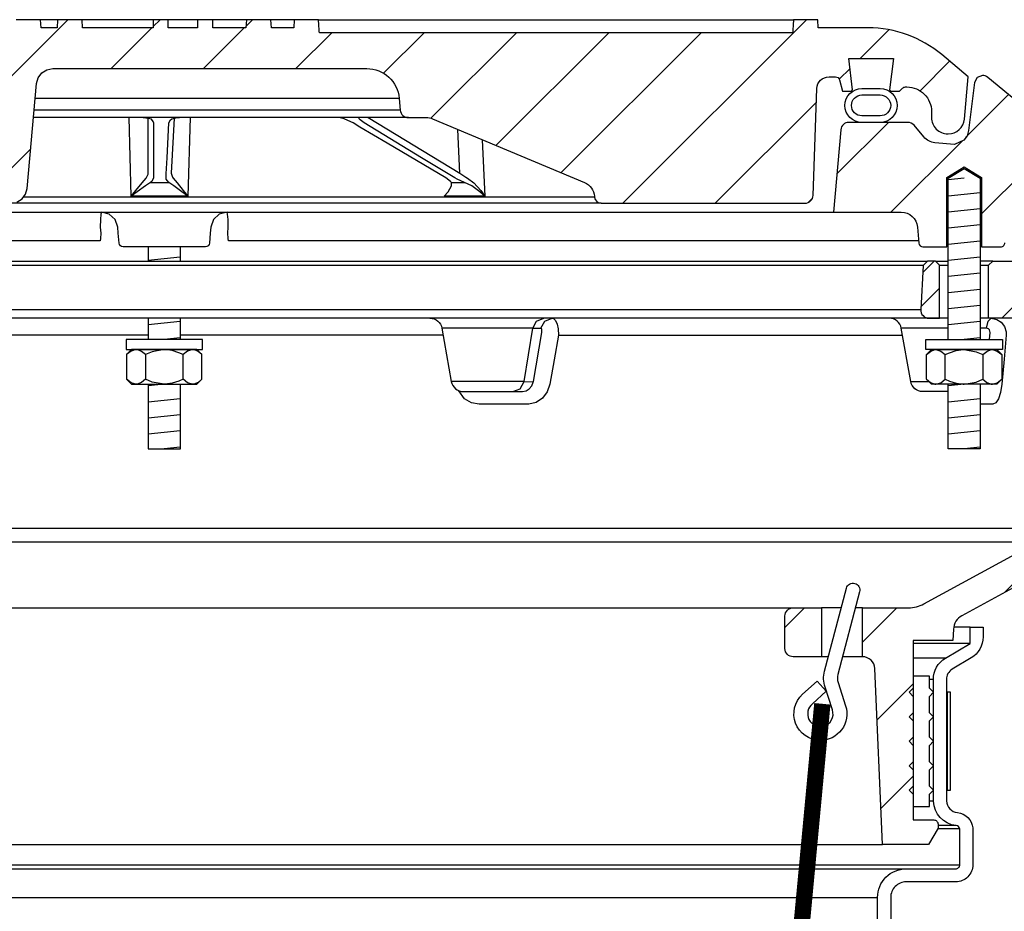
# Model space of a CAD drawing. Extents: x -169 to 7270, y -140 to 2984.
# Tile 30 of 256: x 63 to 71, y 871 to 878. Entities that reach past the tile are written whole.
import ezdxf

# ---------------------------------------------------------------- set-up
doc = ezdxf.new("R2010")
doc.units = 0
doc.header["$MEASUREMENT"] = 0
for name, color, linetype in [('MULTI-PORT-SPILL-BUCKET', 1, 'CONTINUOUS'), ('MULTI-PORT-SPILL-BUCKET-HATCH', 7, 'CONTINUOUS'), ('MULTI-PORT-SPILL-BUCKET-MANHOLE', 2, 'CONTINUOUS'), ('MULTI-PORT-SPILL-BUCKET-MANHOLE-HATCH', 7, 'CONTINUOUS'), ('MULTI-PORT-SPILL-BUCKET-SHROUD', 1, 'CONTINUOUS')]:
    doc.layers.add(name, color=color, linetype=linetype)
pattern_1 = [(45, (-7909.29583, -300.3843), (-0.35355339, 0.35355339), [])]

msp = doc.modelspace()

# ---------------------------------------------------------------- hatches: boundary and pattern name
at = {"layer": 'MULTI-PORT-SPILL-BUCKET-HATCH', "linetype": 'Continuous'}
h = msp.add_hatch(dxfattribs=at)
h.set_pattern_fill('LINE', color=256, scale=4, angle=45, style=0)
h.set_pattern_definition([(45, (-7773.4933, -328.87903), (-0.35355339, 0.35355339), [])])
edge = h.paths.add_edge_path(flags=16)
edge.add_line((70.40659, 875.76528), (70.40659, 876.17153))
edge.add_line((70.40659, 876.17153), (70.37534, 876.20278))
edge.add_line((70.37534, 876.20278), (70.31284, 876.20278))
edge.add_line((70.31284, 876.20278), (70.27986, 876.1698))
edge.add_line((70.27986, 876.1698), (70.26211, 875.83105))
edge.add_arc((70.32452, 875.82778), 0.0625, 176.99787, 269.997947)
edge.add_line((70.32452, 875.76528), (70.40659, 875.76528))
edge = h.paths.add_edge_path()
edge.add_line((69.28465, 873.54653), (69.50313, 873.54653))
edge.add_line((69.50313, 873.54653), (69.50313, 873.17153))
edge.add_line((69.50313, 873.17153), (69.28465, 873.17153))
edge.add_arc((69.28465, 873.23403), 0.0625, 180, 270, ccw=False)
edge.add_line((69.22215, 873.23403), (69.22215, 873.48403))
edge.add_arc((69.28465, 873.48403), 0.0625, 90, 180, ccw=False)
edge = h.paths.add_edge_path()
edge.add_arc((71.14973, 875.64028), 0.125, 358, 450)
edge.add_line((71.14973, 875.76528), (70.78159, 875.76528))
edge.add_line((70.78159, 875.76528), (70.78159, 876.17153))
edge.add_line((70.78159, 876.17153), (70.81284, 876.20278))
edge.add_line((70.81284, 876.20278), (71.15239, 876.20278))
edge.add_arc((71.1524, 876.18778), 0.015, -11.010479, 90.011204, ccw=False)
edge.add_line((71.16712, 876.18492), (71.14595, 876.07599))
edge.add_arc((71.17662, 876.07003), 0.03125, 169.001697, 270.001442)
edge.add_line((71.17662, 876.03878), (71.36856, 876.03878))
edge.add_arc((71.36856, 876.07003), 0.03125, 269.999681, 370.999427)
edge.add_line((71.39924, 876.07599), (71.37806, 876.18492))
edge.add_arc((71.39316, 876.18747), 0.01532, 88.573656, 189.573401, ccw=False)
edge.add_line((71.39355, 876.20278), (71.56436, 876.20278))
edge.add_line((71.56436, 876.20278), (71.59245, 876.17157))
edge.add_line((71.59245, 876.17157), (71.5696, 875.73543))
edge.add_arc((71.31993, 875.74851), 0.25001, 342.100386, 357.000406, ccw=False)
edge.add_line((71.55784, 875.67167), (71.49787, 875.486))
edge.add_arc((71.73577, 875.40916), 0.25, 162.100003, 178.000095)
edge.add_line((71.48592, 875.41789), (71.46968, 874.95278))
edge.add_line((71.46968, 874.95278), (71.41913, 874.95278))
edge.add_line((71.41913, 874.95278), (71.41913, 874.02233))
edge.add_line((71.41913, 874.02233), (71.39168, 873.92934))
edge.add_line((71.39168, 873.92934), (70.57738, 873.4862))
edge.add_arc((70.63713, 873.37641), 0.125, 118.554702, 177.000044)
edge.add_line((70.51231, 873.38295), (70.50778, 873.29653))
edge.add_line((70.50778, 873.29653), (70.20409, 873.29653))
edge.add_line((70.20409, 873.29653), (70.20409, 871.92153))
edge.add_line((70.20409, 871.92153), (70.36284, 871.92153))
edge.add_arc((70.36284, 871.89028), 0.03125, 0, 90, ccw=False)
edge.add_line((70.39409, 871.89028), (70.39409, 871.85903))
edge.add_line((70.39409, 871.85903), (70.32192, 871.73403))
edge.add_line((70.32192, 871.73403), (69.96909, 871.73403))
edge.add_line((69.96909, 871.73403), (69.91024, 873.08187))
edge.add_arc((69.81658, 873.07778), 0.09375, 2.499991, 90)
edge.add_line((69.81658, 873.17153), (69.81658, 873.54653))
edge.add_line((69.81658, 873.54653), (70.16698, 873.54653))
edge.add_arc((70.16698, 873.79652), 0.25, 270.000244, 298.555091)
edge.add_line((70.28648, 873.57694), (71.15782, 874.05111))
edge.add_arc((71.09807, 874.16091), 0.125, 298.554793, 357.999929)
edge.add_line((71.22299, 874.15655), (71.27465, 875.63592))
h = msp.add_hatch(dxfattribs=at)
h.set_pattern_fill('LINE', color=256, scale=4, angle=45, style=0)
h.set_pattern_definition([(45, (-7909.29583, -300.3843), (-0.35355339, 0.35355339), [])])
edge = h.paths.add_edge_path()
edge.add_line((70.40659, 875.76528), (70.40659, 876.17153))
edge.add_line((70.40659, 876.17153), (70.37534, 876.20278))
edge.add_line((70.37534, 876.20278), (70.31284, 876.20278))
edge.add_line((70.31284, 876.20278), (70.27986, 876.1698))
edge.add_line((70.27986, 876.1698), (70.26211, 875.83105))
edge.add_arc((70.32452, 875.82778), 0.0625, 176.99787, 269.997947)
edge.add_line((70.32452, 875.76528), (70.40659, 875.76528))
at = {"layer": 'MULTI-PORT-SPILL-BUCKET-MANHOLE-HATCH', "linetype": 'Continuous'}
h = msp.add_hatch(dxfattribs=at)
h.set_pattern_fill('LINE', color=256, scale=4, angle=45, style=0)
h.set_pattern_definition(pattern_1)
h.paths.add_polyline_path([(69.46593, 877.52418, -0.4040269), (69.55962, 877.61465), (69.60955, 877.61465, -0.339462), (69.63974, 877.59149), (69.66284, 877.50528), (69.73159, 877.50528), (69.7405, 877.51418), (69.71089, 877.75528), (70.05229, 877.75528), (70.02268, 877.51418), (70.03159, 877.50528), (70.10034, 877.50528), (70.12244, 877.52737, -0.1989124), (70.14453, 877.53653), (70.15659, 877.53653, -0.4142136), (70.34409, 877.34903), (70.34409, 877.30215, 0.4182417), (70.47081, 877.17716, 0.3928366), (70.59705, 877.29126), (70.62534, 877.61465), (70.4224, 877.78495, 0.1763305), (69.85996, 877.98965), (69.47738, 877.98965), (69.473, 878.05215), (69.2881, 878.05215), (69.28525, 878.01146), (69.28241, 877.97076), (69.28176, 877.96145), (69.2811, 877.95216), (65.65671, 877.95216), (65.65541, 877.97076), (65.65256, 878.01146), (65.64972, 878.05215), (65.46454, 878.05215), (65.46017, 877.98965), (65.29038, 877.98965), (65.28601, 878.05215), (65.0985, 878.05215), (65.09413, 877.98965), (64.84017, 877.98965), (64.84017, 878.05215), (64.72421, 878.05215), (64.72421, 877.98965), (64.50001, 877.98965), (64.50001, 878.05215), (64.38405, 878.05215), (64.38405, 877.98965), (63.84405, 877.98965), (63.83968, 878.05215), (63.65217, 878.05215), (63.6478, 877.98965), (63.52606, 877.98965), (63.52169, 878.05215), (63.33097, 878.05215), (63.30952, 878.04965), (63.2893, 878.04376), (63.27036, 878.03453), (63.25323, 878.02228), (63.23842, 878.0073), (63.22631, 877.99007), (63.2203, 877.97837), (63.21555, 877.9661), (63.21187, 877.95224), (63.2098, 877.93805), (63.17426, 877.53191), (63.13873, 877.12578), (63.13366, 877.06789), (63.12788, 877.00183), (63.12406, 876.98586), (63.11646, 876.96621), (63.10569, 876.94812), (63.09202, 876.9321), (63.07586, 876.91858), (63.05765, 876.90799), (63.0303, 876.89771), (63.00406, 876.8959), (60.87207, 876.8959), (60.82676, 876.9044), (60.78762, 876.92874), (60.75995, 876.96562), (60.74754, 877.01001), (60.70106, 877.54126), (60.70722, 877.59233), (60.73342, 877.6366), (60.77524, 877.66657), (60.82559, 877.67715), (61.18764, 877.67715), (61.23548, 877.68667), (61.27603, 877.71377), (61.30313, 877.75432), (61.31265, 877.80215), (61.31265, 877.92715), (61.30313, 877.97499), (61.27603, 878.01554), (61.23548, 878.04264), (61.18764, 878.05215), (61.00013, 878.05215), (60.99576, 877.98965), (60.65935, 877.98965), (60.61293, 877.9932), (60.56651, 877.99685), (60.51919, 877.99331), (60.47116, 877.98965), (60.40887, 877.98965), (60.38607, 877.99571), (60.37223, 878.00751), (60.34586, 878.02812), (60.31579, 878.04265), (60.28321, 878.0502), (60.24962, 878.05215), (60.18435, 878.04151), (60.12901, 878.00782), (60.11977, 877.99985), (60.09918, 877.99018), (60.08452, 877.98965), (60.05531, 877.98965), (60.03293, 877.99141), (60.01093, 877.99588), (59.98915, 878.00183), (59.9673, 878.00751), (59.9658, 878.00784), (59.96429, 878.00815), (59.95191, 878.00996), (59.93942, 878.01057), (59.92539, 878.0098), (59.91153, 878.00751), (59.88968, 878.00182), (59.86788, 877.99587), (59.84584, 877.99141), (59.82352, 877.98965), (59.77404, 877.98965), (59.75161, 877.99629), (59.73683, 878.00693), (59.73616, 878.00751), (59.72954, 878.01302), (59.72262, 878.01814), (59.70075, 878.03083), (59.67712, 878.03984), (59.65164, 878.04521), (59.62564, 878.04694), (59.59814, 878.04501), (59.57127, 878.03897), (59.54564, 878.02839), (59.52229, 878.01346), (59.51866, 878.01054), (59.50788, 878.00133), (59.48536, 877.99062), (59.46868, 877.98965), (59.07822, 877.98965, 0.176327), (58.51578, 877.78494), (58.31284, 877.61465), (58.34113, 877.29126, 0.3928366), (58.46737, 877.17716, 0.4182417), (58.59409, 877.30215), (58.59409, 877.34903, -0.4142136), (58.78159, 877.53653), (58.79365, 877.53653, -0.1989124), (58.81574, 877.52737), (58.83784, 877.50528), (58.90659, 877.50528), (58.9155, 877.51418), (58.88589, 877.75528), (59.22729, 877.75528), (59.19768, 877.51418), (59.20659, 877.50528), (59.27534, 877.50528), (59.29844, 877.59149, -0.3394582), (59.32863, 877.61465), (59.37856, 877.61465, -0.4040263), (59.47225, 877.52417), (59.50081, 876.70623, 0.4040263), (59.56328, 876.6459), (59.72191, 876.6459), (59.77363, 876.64975), (59.82535, 876.65345), (60.18075, 876.6515), (60.54765, 876.64982), (60.57846, 876.64889), (60.60918, 876.64644), (60.61946, 876.6459), (63.2955, 876.6459), (63.34081, 876.6544), (63.37996, 876.67874), (63.40762, 876.71562), (63.42004, 876.76001), (63.4903, 877.56305), (63.50271, 877.60744), (63.53037, 877.64432), (63.56952, 877.66865), (63.61483, 877.67715), (66.0197, 877.67715, -0.3888787), (66.26875, 877.44894), (66.2766, 877.3592, 0.3888787), (66.33886, 877.30215), (66.47517, 877.30215, -0.0996827), (66.52355, 877.29241), (67.68788, 876.80368, -0.2784038), (67.76403, 876.69932), (67.76471, 876.69155, 0.3888787), (67.81452, 876.64591), (69.37491, 876.6459, 0.4040262), (69.43737, 876.70622)])
h = msp.add_hatch(dxfattribs=at)
h.set_pattern_fill('LINE', color=256, scale=4, angle=45, style=0)
h.set_pattern_definition(pattern_1)
edge = h.paths.add_edge_path()
edge.add_line((69.64925, 877.20822), (69.59409, 876.57778))
edge.add_line((69.59409, 876.57778), (70.11256, 876.57778))
edge.add_arc((70.11256, 876.45278), 0.125, 5.000099, 90.000043, ccw=False)
edge.add_line((70.23708, 876.46367), (70.24784, 876.34068))
edge.add_arc((70.27898, 876.3434), 0.03125, 185, 270)
edge.add_line((70.27898, 876.31215), (70.46039, 876.31215))
edge.add_line((70.46039, 876.31215), (70.46039, 876.8434))
edge.add_line((70.46039, 876.8434), (70.59409, 876.92374))
edge.add_line((70.59409, 876.92374), (70.72779, 876.8434))
edge.add_line((70.72779, 876.8434), (70.72779, 876.31215))
edge.add_line((70.72779, 876.31215), (70.87534, 876.31215))
edge.add_arc((70.87534, 876.3434), 0.03125, 270, 360)
edge.add_line((70.90659, 876.3434), (70.90659, 876.57778))
edge.add_line((70.90659, 876.57778), (71.15164, 876.57778))
edge.add_arc((71.15164, 876.5934), 0.01562, 270, 370.999746)
edge.add_line((71.16697, 876.59638), (71.14595, 876.70457))
edge.add_arc((71.17662, 876.71053), 0.03125, 90.000847, 191.000593, ccw=False)
edge.add_line((71.17662, 876.74178), (71.36856, 876.74178))
edge.add_arc((71.36856, 876.71053), 0.03125, -10.998303, 90.001443, ccw=False)
edge.add_line((71.39924, 876.70457), (71.37806, 876.59564))
edge.add_arc((71.39279, 876.59278), 0.01501, 169.008936, 269.975776)
edge.add_line((71.39279, 876.57778), (71.56284, 876.57778))
edge.add_arc((71.56284, 876.60903), 0.03125, 270, 360)
edge.add_line((71.59409, 876.60903), (71.59409, 876.95278))
edge.add_line((71.59409, 876.95278), (71.56578, 876.95809))
edge.add_line((71.56578, 876.95809), (70.7748, 877.61019))
edge.add_arc((70.73513, 877.5619), 0.0625, 50.600528, 90)
edge.add_line((70.73513, 877.6244), (70.69436, 877.60907))
edge.add_line((70.69436, 877.60907), (70.67359, 877.57059))
edge.add_line((70.67359, 877.57059), (70.6283, 877.20364))
edge.add_line((70.6283, 877.20364), (70.61639, 877.16349))
edge.add_line((70.61639, 877.16349), (70.5913, 877.12963))
edge.add_line((70.5913, 877.12963), (70.51909, 877.09683))
edge.add_line((70.51909, 877.09683), (70.36998, 877.10988))
edge.add_arc((70.38087, 877.23441), 0.125, 220.000141, 265.000351, ccw=False)
edge.add_line((70.28511, 877.15406), (70.21052, 877.24295))
edge.add_arc((70.16265, 877.20278), 0.0625, 40.001024, 90.001569)
edge.add_line((70.16265, 877.26528), (69.71151, 877.26528))
edge.add_arc((69.71151, 877.20278), 0.0625, 90, 175)

# ---------------------------------------------------------------- linework, layer by layer
at = {"layer": 'MULTI-PORT-SPILL-BUCKET', "color": 7, "linetype": 'Continuous'}
for p, q in [((58.62534, 876.20278), (70.31284, 876.20278)), ((70.37534, 876.20278), (70.47089, 876.20278)), ((70.81284, 876.20278), (70.71729, 876.20278)), ((70.27986, 876.1698), (58.65832, 876.1698)), ((70.40659, 876.17153), (70.47089, 876.17153)), ((70.71729, 876.17153), (70.78159, 876.17153)), ((58.67607, 875.83105), (70.26211, 875.83105)), ((70.47089, 875.76528), (58.46729, 875.76528)), ((70.80056, 875.76528), (70.71729, 875.76528)), ((67.29037, 875.68781), (66.59519, 875.68781)), ((67.29037, 875.68781), (67.35359, 875.68781)), ((70.47089, 875.68781), (70.11297, 875.68781)), ((70.76523, 875.68781), (70.71729, 875.68781)), ((64.34589, 875.63592), (62.33384, 875.63592)), ((66.60434, 875.63592), (64.59229, 875.63592)), ((67.4873, 875.63592), (70.12212, 875.63592)), ((67.22397, 875.28025), (66.66706, 875.28025)), ((67.22397, 875.28025), (67.29542, 875.27805)), ((70.18483, 875.28025), (70.32312, 875.28025)), ((57.71519, 874.15655), (71.22299, 874.15655)), ((57.78036, 874.05111), (71.15782, 874.05111)), ((59.65353, 873.54653), (69.28465, 873.54653)), ((69.65287, 873.54653), (69.50313, 873.54653)), ((69.81658, 873.54653), (69.76121, 873.54653)), ((69.55419, 873.17153), (69.50313, 873.17153)), ((69.81658, 873.17153), (69.66252, 873.17153)), ((58.96909, 871.73403), (69.96909, 871.73403))]:
    msp.add_line(p, q, dxfattribs=at)
at = {"layer": 'MULTI-PORT-SPILL-BUCKET', "color": 2, "linetype": 'Continuous'}
for p, q in [((64.32475, 875.4861), (64.32475, 875.29796)), ((64.61343, 875.29796), (64.61343, 875.4861)), ((70.44975, 875.29796), (70.44975, 875.4861)), ((70.73843, 875.4861), (70.73843, 875.29796))]:
    msp.add_line(p, q, dxfattribs=at)
for points in [[(70.47089, 875.60278), (70.47089, 876.83746), (70.59409, 876.91149), (70.71729, 876.83746), (70.71729, 875.60278)], [(64.34589, 876.31215), (64.34589, 876.20278)], [(64.59229, 876.20278), (64.59229, 876.31215)], [(64.34589, 875.76528), (64.34589, 875.60278)], [(64.59229, 875.60278), (64.59229, 875.76528)], [(64.75776, 875.4861), (64.72768, 875.51099), (64.69466, 875.52478), (64.6856, 875.52478), (64.6856, 875.52478), (64.64808, 875.51377), (64.61343, 875.4861), (64.58102, 875.50086), (64.53059, 875.51733), (64.47642, 875.52467), (64.46909, 875.52478), (64.37608, 875.50804), (64.32475, 875.4861), (64.29467, 875.51099), (64.26165, 875.52478), (64.25258, 875.52478), (64.21507, 875.51377), (64.18041, 875.4861)], [(70.30542, 875.4861), (70.3355, 875.51099), (70.36852, 875.52478), (70.37758, 875.52478), (70.37758, 875.52478), (70.4151, 875.51377), (70.44975, 875.4861), (70.48216, 875.50086), (70.53259, 875.51733), (70.58676, 875.52467), (70.59409, 875.52478), (70.6871, 875.50804), (70.73843, 875.4861), (70.76851, 875.51099), (70.80153, 875.52478), (70.8106, 875.52478), (70.84811, 875.51377), (70.88277, 875.4861)], [(64.75776, 875.29796), (64.72768, 875.27307), (64.69466, 875.25928), (64.6856, 875.25928), (64.6856, 875.25928), (64.64808, 875.27029), (64.61343, 875.29796), (64.58102, 875.2832), (64.53059, 875.26673), (64.47642, 875.25939), (64.46909, 875.25928), (64.37608, 875.27602), (64.32475, 875.29796), (64.29467, 875.27307), (64.26165, 875.25928), (64.25258, 875.25928), (64.21507, 875.27029), (64.18041, 875.29796)], [(70.30542, 875.29796), (70.3355, 875.27307), (70.36852, 875.25928), (70.37758, 875.25928), (70.37758, 875.25928), (70.4151, 875.27029), (70.44975, 875.29796), (70.48216, 875.2832), (70.53259, 875.26673), (70.58676, 875.25939), (70.59409, 875.25928), (70.6871, 875.27602), (70.73843, 875.29796), (70.76851, 875.27307), (70.80153, 875.25928), (70.8106, 875.25928), (70.84811, 875.27029), (70.88277, 875.29796)], [(64.34589, 875.25928), (64.34589, 874.76541), (64.59229, 874.76541), (64.59229, 875.25928)], [(70.71729, 875.25928), (70.71729, 874.76541), (70.47089, 874.76541), (70.47089, 875.25928)]]:
    msp.add_lwpolyline(points, dxfattribs=at)
at = {"layer": 'MULTI-PORT-SPILL-BUCKET', "linetype": 'Continuous'}
for points in [[(70.40659, 875.76528), (70.40659, 876.17153), (70.37534, 876.20278), (70.31284, 876.20278), (70.27986, 876.1698), (70.26211, 875.83105, 0.4296343), (70.32452, 875.76528), (70.40659, 875.76528)], [(71.14973, 875.76528), (70.78159, 875.76528), (70.78159, 876.17153), (70.81284, 876.20278), (71.15239, 876.20278, -0.4717463)], [(71.39168, 873.92934), (70.57738, 873.4862, 0.2606918), (70.51231, 873.38295), (70.50778, 873.29653), (70.20409, 873.29653), (70.20409, 871.92153), (70.36284, 871.92153, -0.4142136), (70.39409, 871.89028), (70.39409, 871.85903), (70.32192, 871.73403), (69.96909, 871.73403), (69.91024, 873.08187, 0.4014907), (69.81658, 873.17153), (69.81658, 873.17153), (69.81658, 873.54653), (70.16698, 873.54653, 0.1252428), (70.28648, 873.57694), (71.15782, 874.05111, 0.265356)]]:
    msp.add_lwpolyline(points, format="xyb", dxfattribs=at)
at = {"layer": 'MULTI-PORT-SPILL-BUCKET', "color": 7, "linetype": 'Continuous'}
for points in [[(66.50287, 875.76528, -0.3639702), (66.59519, 875.68781), (66.66706, 875.28025, 0.3639702), (66.75938, 875.20278), (67.21156, 875.20278), (67.23957, 875.20807), (67.26454, 875.22336), (67.28369, 875.24688), (67.29497, 875.27586), (67.29587, 875.28025), (67.36045, 875.65547), (67.36143, 875.66348), (67.36142, 875.67327), (67.35997, 875.68105), (67.35727, 875.68606), (67.35359, 875.68781), (67.38322, 875.74334), (67.43889, 875.76528), (67.44989, 875.76257), (67.46604, 875.74709), (67.47854, 875.71953), (67.48599, 875.68303), (67.4873, 875.63592), (67.45409, 875.44522), (67.4219, 875.2607), (67.40198, 875.20192), (67.36572, 875.15342), (67.31673, 875.12019), (67.25981, 875.10606), (67.24995, 875.10576), (67.06638, 875.10576), (66.88056, 875.10576), (66.82112, 875.11656), (66.76847, 875.14785), (66.7242, 875.20992)], [(70.47089, 875.20278), (70.27716, 875.20278, -0.3639702), (70.18483, 875.28025), (70.11297, 875.68781, 0.3639702), (70.02064, 875.76528)]]:
    msp.add_lwpolyline(points, format="xyb", dxfattribs=at)
for points in [[(67.13868, 875.20278), (67.19435, 875.22471), (67.22397, 875.28025), (67.29037, 875.68781), (67.31999, 875.74334), (67.37567, 875.76528)], [(70.78763, 875.60278), (70.79232, 875.65547), (70.79157, 875.66603), (70.78755, 875.67549), (70.7807, 875.68277), (70.77186, 875.68696), (70.76523, 875.68781), (70.7775, 875.74334), (70.80056, 875.76528), (70.84458, 875.75616), (70.87789, 875.73414), (70.90231, 875.70154), (70.91507, 875.66198), (70.91641, 875.63592), (70.89978, 875.45139), (70.88245, 875.2607), (70.87215, 875.19588), (70.85633, 875.14785), (70.83596, 875.11656), (70.81329, 875.10576), (70.80275, 875.10576), (70.71729, 875.10576)]]:
    msp.add_lwpolyline(points, dxfattribs=at)
at = {"layer": 'MULTI-PORT-SPILL-BUCKET', "color": 2, "linetype": 'Continuous'}
for points in [[(64.17609, 875.52478), (64.76209, 875.52478), (64.76209, 875.60278), (64.76209, 875.60278), (64.17609, 875.60278)], [(70.88709, 875.52478), (70.30109, 875.52478), (70.30109, 875.60278), (70.30109, 875.60278), (70.88709, 875.60278)], [(64.21909, 875.52478), (64.18041, 875.4861), (64.18041, 875.29796), (64.21909, 875.25928), (64.71909, 875.25928), (64.75776, 875.29796), (64.75776, 875.4861), (64.71909, 875.52478)], [(70.84409, 875.52478), (70.88277, 875.4861), (70.88277, 875.29796), (70.84409, 875.25928), (70.34409, 875.25928), (70.30542, 875.29796), (70.30542, 875.4861), (70.34409, 875.52478)], [(70.32909, 872.11778), (70.36034, 872.14903), (70.32909, 872.18028), (70.32909, 872.30528), (70.36034, 872.33653), (70.32909, 872.36778), (70.32909, 872.49278), (70.36034, 872.52403), (70.32909, 872.55528), (70.32909, 872.68028), (70.36034, 872.71153), (70.32909, 872.74278), (70.32909, 872.86778), (70.36034, 872.89903), (70.32909, 872.93028), (70.32909, 873.02403), (70.20409, 873.02403), (70.20409, 872.93028), (70.17284, 872.89903), (70.20409, 872.86778), (70.20409, 872.74278), (70.17284, 872.71153), (70.20409, 872.68028), (70.20409, 872.55528), (70.17284, 872.52403), (70.20409, 872.49278), (70.20409, 872.36778), (70.17284, 872.33653), (70.20409, 872.30528), (70.20409, 872.18028), (70.17284, 872.14903), (70.20409, 872.11778), (70.20409, 872.02403), (70.32909, 872.02403)]]:
    msp.add_lwpolyline(points, close=True, dxfattribs=at)
at = {"layer": 'MULTI-PORT-SPILL-BUCKET', "color": 1, "linetype": 'Continuous'}
msp.add_lwpolyline([(69.48929, 872.5309, -0.6731304), (69.35579, 872.88371), (69.46772, 872.98574), (69.53869, 872.90755), (69.43276, 872.81099, 0.8037767), (69.51743, 872.63946, 0.4355059), (69.58531, 872.76426), (69.52888, 872.93895, -0.1437673), (69.5254, 873.06215), (69.69226, 873.69619, -1), (69.79358, 873.66952), (69.62689, 873.0361, 0.144445), (69.62872, 872.97422), (69.68589, 872.79627, -0.5162048)], format="xyb", close=True, dxfattribs=at)
at = {"layer": 'MULTI-PORT-SPILL-BUCKET', "linetype": 'Continuous'}
msp.add_lwpolyline([(69.28465, 873.54653), (69.50313, 873.54653), (69.50313, 873.17153), (69.28465, 873.17153, -0.4142136), (69.22215, 873.23403), (69.22215, 873.48403, -0.4142136)], format="xyb", close=True, dxfattribs=at)
at = {"layer": 'MULTI-PORT-SPILL-BUCKET', "color": 7, "const_width": 0.125}
msp.add_lwpolyline([(69.50841, 872.81106), (69.182, 869.32631)], dxfattribs=at)
at = {"layer": 'MULTI-PORT-SPILL-BUCKET-HATCH', "linetype": 'Continuous'}
for p, q in [((70.59409, 876.83746), (70.47148, 876.82469)), ((70.7167, 876.72677), (70.47148, 876.70122)), ((70.7167, 876.6033), (70.47148, 876.57775)), ((70.7167, 876.47983), (70.47148, 876.45428)), ((70.7167, 876.35636), (70.47148, 876.33081)), ((64.5917, 876.23289), (64.34648, 876.20735)), ((70.7167, 876.23289), (70.47148, 876.20735)), ((70.7167, 876.10943), (70.47148, 876.08388)), ((70.7167, 875.98596), (70.47148, 875.96041)), ((70.7167, 875.86249), (70.47148, 875.83694)), ((64.5917, 875.73902), (64.34648, 875.71347)), ((70.7167, 875.73902), (70.47148, 875.71347)), ((64.5917, 875.61555), (64.46909, 875.60278)), ((70.7167, 875.61555), (70.59409, 875.60278))]:
    msp.add_line(p, q, dxfattribs=at)
at = {"layer": 'MULTI-PORT-SPILL-BUCKET-HATCH'}
for p, q in [((64.46909, 875.25928), (64.34648, 875.24651)), ((70.59409, 875.25928), (70.47148, 875.24651)), ((64.5917, 875.14859), (64.34648, 875.12304)), ((70.7167, 875.14859), (70.47148, 875.12304)), ((64.5917, 875.02512), (64.34648, 874.99957)), ((70.7167, 875.02512), (70.47148, 874.99957)), ((64.5917, 874.90165), (64.34648, 874.8761)), ((70.7167, 874.90165), (70.47148, 874.8761)), ((64.5917, 874.77818), (64.46909, 874.76541)), ((70.7167, 874.77818), (70.59409, 874.76541))]:
    msp.add_line(p, q, dxfattribs=at)
at = {"layer": 'MULTI-PORT-SPILL-BUCKET-MANHOLE', "color": 7, "linetype": 'Continuous'}
for p, q in [((63.65217, 878.05215), (63.52169, 878.05215)), ((64.38405, 878.05215), (63.83968, 878.05215)), ((64.72421, 878.05215), (64.50001, 878.05215)), ((65.0985, 878.05215), (64.84017, 878.05215)), ((65.46454, 878.05215), (65.28601, 878.05215)), ((65.64972, 878.05215), (69.28803, 878.05112)), ((66.26875, 877.44894), (63.48031, 877.44894)), ((66.2766, 877.3592), (63.47246, 877.3592)), ((66.33886, 877.30215), (63.46747, 877.30215)), ((66.7329, 876.87596), (66.7182, 877.21071)), ((66.90443, 877.13254), (66.92304, 876.69932)), ((66.66967, 876.80368), (66.769, 876.80368)), ((67.76471, 876.69155), (63.38956, 876.69155)), ((59.34409, 876.57778), (69.59409, 876.57778)), ((67.81452, 876.64591), (63.29552, 876.64591))]:
    msp.add_line(p, q, dxfattribs=at)
at = {"layer": 'MULTI-PORT-SPILL-BUCKET-MANHOLE', "linetype": 'Continuous'}
for points in [[(63.34081, 876.6544), (63.37996, 876.67874), (63.40762, 876.71562), (63.42004, 876.76001), (63.4903, 877.56305), (63.50271, 877.60744), (63.53037, 877.64432), (63.56952, 877.66865), (63.61483, 877.67715), (66.0197, 877.67715, -0.3888787), (66.26875, 877.44894), (66.2766, 877.3592, 0.3888787), (66.33886, 877.30215), (66.47517, 877.30215, -0.0996827), (66.52355, 877.29241), (67.68788, 876.80368, -0.2784038), (67.76403, 876.69932), (67.76471, 876.69155, 0.3888787), (67.81452, 876.64591), (69.37491, 876.6459, 0.4040262), (69.43737, 876.70622), (69.46593, 877.52418, -0.4040269), (69.55962, 877.61465), (69.60955, 877.61465, -0.339462), (69.63974, 877.59149), (69.66284, 877.50528), (69.73159, 877.50528), (69.7405, 877.51418), (69.71089, 877.75528), (70.05229, 877.75528), (70.02268, 877.51418), (70.03159, 877.50528), (70.10034, 877.50528), (70.12244, 877.52737, -0.1989124), (70.14453, 877.53653), (70.15659, 877.53653, -0.4142136), (70.34409, 877.34903), (70.34409, 877.30215, 0.4142136), (70.46909, 877.17715), (70.47252, 877.17715, 0.3888787), (70.59705, 877.29126), (70.62534, 877.61465), (70.4224, 877.78495, 0.1763305), (69.85996, 877.98965), (69.47738, 877.98965), (69.473, 878.05215), (69.2881, 878.05215), (69.28525, 878.01146), (69.28241, 877.97076), (69.28176, 877.96145), (69.2811, 877.95216), (65.65671, 877.95216), (65.65606, 877.96145), (65.65541, 877.97076), (65.65256, 878.01146), (65.64972, 878.05215), (65.46454, 878.05215), (65.46017, 877.98965), (65.29038, 877.98965), (65.28601, 878.05215), (65.0985, 878.05215), (65.09413, 877.98965), (64.84017, 877.98965), (64.84017, 878.05215), (64.72421, 878.05215), (64.72421, 877.98965), (64.50001, 877.98965), (64.50001, 878.05215), (64.38405, 878.05215), (64.38405, 877.98965), (63.84405, 877.98965), (63.83968, 878.05215), (63.65217, 878.05215), (63.6478, 877.98965), (63.52606, 877.98965), (63.52169, 878.05215), (63.33434, 878.05215)], [(71.56578, 876.95809), (70.7748, 877.61019, 0.1736265), (70.73513, 877.6244), (70.69436, 877.60907), (70.67359, 877.57059), (70.6283, 877.20364), (70.61639, 877.16349), (70.5913, 877.12963), (70.51909, 877.09683), (70.36998, 877.10988, -0.1989133), (70.28511, 877.15406), (70.21052, 877.24295, 0.2216972), (70.16265, 877.26528), (69.71151, 877.26528, 0.3888787), (69.64925, 877.20822)], [(69.64925, 877.20822), (69.59409, 876.57778), (70.11256, 876.57778, -0.3888784), (70.23708, 876.46367), (70.24784, 876.34068, 0.3888787), (70.27898, 876.31215), (70.46039, 876.31215), (70.46039, 876.8434), (70.59409, 876.92374), (70.72779, 876.8434), (70.72779, 876.31215), (70.87534, 876.31215, 0.4142136), (70.90659, 876.3434)]]:
    msp.add_lwpolyline(points, format="xyb", dxfattribs=at)
at = {"layer": 'MULTI-PORT-SPILL-BUCKET-MANHOLE', "color": 7, "linetype": 'Continuous'}
for points in [[(69.95159, 877.52528, -1), (69.95159, 877.26528), (69.81159, 877.26528, -1), (69.81159, 877.52528)], [(69.95159, 877.31528), (69.81159, 877.31528, -1), (69.81159, 877.47528), (69.95159, 877.47528, -1)]]:
    msp.add_lwpolyline(points, format="xyb", close=True, dxfattribs=at)
for points in [[(64.66666, 877.30215), (64.64951, 876.69932), (64.2161, 876.69932), (64.20014, 877.30215)], [(64.30796, 877.30208), (64.34865, 877.29873), (64.36701, 877.29241), (64.38502, 877.27017), (64.3866, 877.26087), (64.38658, 877.22993), (64.3865, 877.10614), (64.38636, 876.84013), (64.37492, 876.81359), (64.36411, 876.80368), (64.32446, 876.77816), (64.26234, 876.73406), (64.21651, 876.69963), (64.2161, 876.69932), (64.21641, 876.69972), (64.25106, 876.74454), (64.29881, 876.80329), (64.3293, 876.83787), (64.34542, 876.86856), (64.34597, 876.87596), (64.34602, 877.29895)], [(64.56758, 876.80329), (64.6147, 876.74454), (64.64951, 876.69932), (64.6034, 876.73406), (64.54186, 876.77816), (64.50305, 876.80368), (64.48403, 876.82916), (64.4827, 876.84013), (64.48431, 876.87108), (64.49077, 876.99489), (64.50459, 877.26087), (64.51594, 877.28397), (64.52586, 877.29241), (64.55639, 877.30051), (64.58595, 877.30208)], [(64.54487, 877.29745), (64.52275, 876.87596), (64.53238, 876.84481), (64.53795, 876.83787), (64.56758, 876.80329)], [(66.03057, 877.30215), (66.7329, 876.87596), (66.77822, 876.84481), (66.79075, 876.83787), (66.83931, 876.80329), (66.89325, 876.74454), (66.92281, 876.69972), (66.61319, 876.69932), (66.6424, 876.73406), (66.6679, 876.77816), (66.66967, 876.80368), (66.66087, 876.81359), (66.62445, 876.84013), (66.17624, 877.10614), (65.96764, 877.22993), (65.91549, 877.26087), (65.89864, 877.27017), (65.84784, 877.29241), (65.80565, 877.30215)], [(66.92281, 876.69972), (66.92304, 876.69932), (66.92275, 876.69963), (66.88622, 876.73406), (66.82332, 876.77816), (66.769, 876.80368), (66.71274, 876.82916), (66.69332, 876.84013), (66.64231, 876.87108), (66.43827, 876.99489), (65.99984, 877.26087), (65.96878, 877.28397), (65.9614, 877.29241), (65.96247, 877.30215)], [(64.36411, 876.80368), (64.50305, 876.80368)]]:
    msp.add_lwpolyline(points, dxfattribs=at)
msp.add_lwpolyline([(70.24624, 876.35903), (64.96045, 876.35903), (64.95716, 876.37545), (64.9556, 876.41608), (64.95962, 876.46367), (64.95804, 876.52147), (64.95449, 876.5628), (64.94983, 876.57778), (64.8906, 876.5628), (64.84557, 876.52147), (64.82551, 876.46367), (64.82152, 876.41608), (64.81534, 876.34068, -0.3888787), (64.7842, 876.31215), (64.15398, 876.31215, -0.3888787), (64.12284, 876.34068), (64.11666, 876.41608), (64.11267, 876.46367), (64.09262, 876.52147), (64.04758, 876.5628), (63.98835, 876.57778), (63.98369, 876.5628), (63.98014, 876.52147), (63.97856, 876.46367), (63.98258, 876.41608), (63.98102, 876.37545), (63.97773, 876.35903), (58.69194, 876.35903)], format="xyb", dxfattribs=at)
at = {"layer": 'MULTI-PORT-SPILL-BUCKET-SHROUD', "color": 7, "linetype": 'Continuous'}
for p, q in [((70.63909, 873.39903), (70.5142, 873.39903)), ((70.63909, 873.27371), (70.20409, 873.27371)), ((70.45053, 873.16123), (70.20409, 873.16123)), ((70.35909, 872.99667), (70.32909, 872.99667)), ((70.45907, 872.14903), (70.46283, 872.14903)), ((70.46283, 872.14903), (70.46409, 872.14903)), ((70.35909, 872.06493), (70.32909, 872.06493)), ((70.56097, 871.8531), (70.39067, 871.8531)), ((70.53268, 871.87794), (70.39409, 871.87794)), ((58.37721, 871.5781), (70.56097, 871.5781)), ((58.78784, 871.54685), (70.15034, 871.54685)), ((59.00659, 871.3281), (69.93159, 871.3281))]:
    msp.add_line(p, q, dxfattribs=at)
at = {"layer": 'MULTI-PORT-SPILL-BUCKET-SHROUD', "linetype": 'Continuous'}
msp.add_lwpolyline([(69.93159, 870.77097), (69.93159, 871.3281, -0.4142136), (70.15034, 871.54685), (70.52972, 871.54685, 0.4142136), (70.56097, 871.5781), (70.56097, 871.8531, 0.3349508), (70.53268, 871.87794, -0.3722619), (70.35909, 872.06493), (70.35909, 872.99667, -0.2641245), (70.45053, 873.16123), (70.63909, 873.27371), (70.63909, 873.39903), (70.73909, 873.39903), (70.73909, 873.3234, -0.2641245), (70.64765, 873.16238), (70.50223, 873.07563, 0.2641245), (70.45909, 872.99722), (70.45909, 872.06702, 0.3652011), (70.54274, 871.97744, -0.3585463), (70.66097, 871.85979), (70.66097, 871.5781, -0.4142136), (70.52972, 871.44685), (70.15034, 871.44685, 0.4142136), (70.03159, 871.3281), (70.03159, 870.77097, 0.2685301)], format="xyb", dxfattribs=at)
at = {"layer": 'MULTI-PORT-SPILL-BUCKET-SHROUD', "color": 7, "linetype": 'Continuous'}
msp.add_lwpolyline([(70.46409, 872.89903), (70.46409, 872.14903), (70.48909, 872.14903), (70.48909, 872.89903), (70.46409, 872.89903), (70.46283, 872.89903), (70.45907, 872.89903)], dxfattribs=at)

doc.saveas('drawing.dxf')
